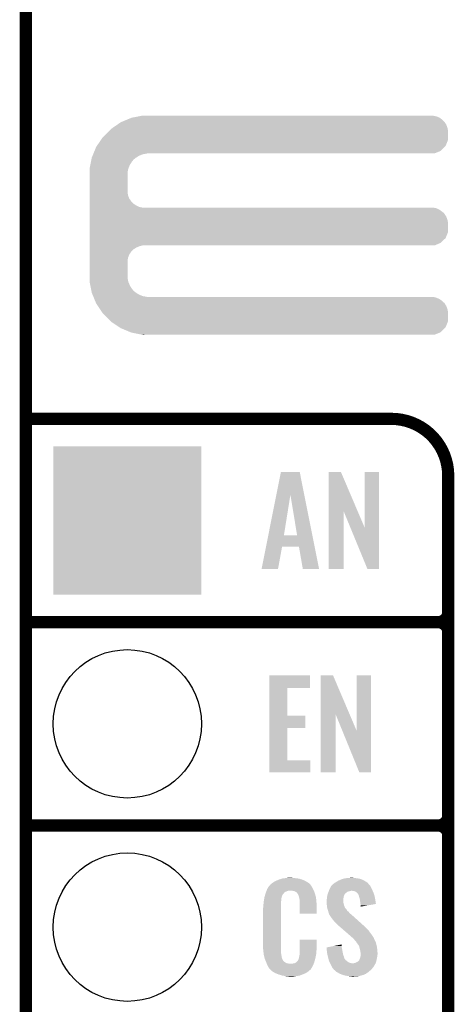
# Model space of a CAD drawing. Extents: x -1.3 to 24.2, y -3.9 to 53.4.
# Tile 15 of 41: x -1.3 to 4.1, y 11.7 to 24. Entities that reach past the tile are written whole.
import ezdxf

# ---------------------------------------------------------------- set-up
doc = ezdxf.new("R2010")
doc.units = 0
doc.layers.get('0').update_dxf_attribs({"linetype": 'CONTINUOUS'})
for name, color, linetype in [('TPS_PRESSURE_CLICK_100MG_V1_005', 5, 'CONTINUOUS'), ('TPS_PRESSURE_CLICK_100MG_V1_007', 14, 'CONTINUOUS'), ('TPS_PRESSURE_CLICK_100MG_V1_009', 12, 'CONTINUOUS')]:
    doc.layers.add(name, color=color, linetype=linetype)

# ---------------------------------------------------------------- blocks, each defined once
blk = doc.blocks.new('ROUND_32')
blk.add_circle((0, 0), 0.927)
blk = doc.blocks.new('SQUARE_33')
blk.add_solid([(0.9271, 0.9271), (0.9271, -0.9271), (-0.9271, 0.9271), (-0.9271, -0.9271)])

msp = doc.modelspace()

# ---------------------------------------------------------------- linework, layer by layer
at = {"layer": 'TPS_PRESSURE_CLICK_100MG_V1_005', "const_width": 0.1524}
msp.add_lwpolyline([(-1.27, -3.81), (-1.27, 51.054)], dxfattribs=at)
at = {"layer": 'TPS_PRESSURE_CLICK_100MG_V1_007', "const_width": 0.1524}
for points in [[(-1.27, 19.05), (3.302, 19.05)], [(4.0132, -0.5588), (4.0132, 18.3388)], [(-1.27, 16.51), (3.8862, 16.51)], [(-1.27, 16.51), (3.8862, 16.51)], [(4.0132, 14.097), (4.0132, 16.383)], [(-1.27, 13.97), (3.8862, 13.97)], [(-1.27, 13.97), (3.8862, 13.97)], [(4.0132, 11.557), (4.0132, 13.843)]]:
    msp.add_lwpolyline(points, dxfattribs=at)
for points in [[(4.0132, 18.3388, 0.4142136), (3.302, 19.05)], [(3.8862, 16.51, 0.4142136), (4.0132, 16.637)], [(4.0132, 16.383, 0.4142136), (3.8862, 16.51)], [(4.0132, 16.383, 0.4142136), (3.8862, 16.51)], [(3.8862, 13.97, 0.4142136), (4.0132, 14.097)], [(4.0132, 13.843, 0.4142136), (3.8862, 13.97)], [(4.0132, 13.843, 0.4142136), (3.8862, 13.97)]]:
    msp.add_lwpolyline(points, format="xyb", dxfattribs=at)
at = {"layer": 'TPS_PRESSURE_CLICK_100MG_V1_007'}
for points in [[(-0.08128, 22.75586), (-0.069042, 22.76094), (3.968458, 22.75586), (3.96494, 22.76094)], [(-0.069042, 22.76094), (0.004382, 22.791418), (3.96494, 22.76094), (3.934462, 22.791418)], [(0.004382, 22.791418), (0.053342, 22.81174), (3.934462, 22.791418), (3.905108, 22.81174)], [(0.053342, 22.81174), (0.066262, 22.814278), (3.905108, 22.81174), (3.901442, 22.814278)], [(0.066262, 22.814278), (0.143848, 22.829518), (3.901442, 22.814278), (3.863342, 22.829518)], [(0.143848, 22.829518), (0.18265, 22.83714), (3.863342, 22.829518), (3.822702, 22.83714)], [(0.18265, 22.83714), (0.19547, 22.839658), (0.269262, 22.83714), (0.26924, 22.839658)], [(0.19547, 22.839658), (0.195582, 22.83968), (0.26924, 22.839658), (0.195582, 22.83968)], [(-0.254, 22.6187), (-0.224974, 22.649178), (4.010658, 22.6187), (4.01066, 22.649178)], [(-0.224974, 22.649178), (-0.203198, 22.67204), (4.01066, 22.649178), (4.006374, 22.67204)], [(-0.203198, 22.67204), (-0.17734, 22.689818), (4.006374, 22.67204), (4.00304, 22.689818)], [(-0.17734, 22.689818), (-0.12192, 22.72792), (4.00304, 22.689818), (3.9878, 22.72792)], [(-0.12192, 22.72792), (-0.08128, 22.75586), (3.9878, 22.72792), (3.968458, 22.75586)], [(-0.381702, 22.45868), (-0.329824, 22.534876), (3.980176, 22.45868), (4.010658, 22.534876)], [(-0.329824, 22.534876), (-0.307338, 22.5679), (4.010658, 22.534876), (4.010658, 22.5679)], [(-0.307338, 22.5679), (-0.254, 22.6187), (4.010658, 22.5679), (4.010658, 22.6187)], [(-0.422358, 22.36724), (-0.409706, 22.39772), (3.843016, 22.36724), (3.919216, 22.39772)], [(-0.409706, 22.39772), (-0.388618, 22.448522), (3.919216, 22.39772), (3.970018, 22.448522)], [(-0.388618, 22.448522), (-0.381702, 22.45868), (3.970018, 22.448522), (3.980176, 22.45868)], [(-0.461964, 22.225), (-0.453482, 22.268178), (0.03302, 22.225), (0.06096, 22.268178)], [(-0.453482, 22.268178), (-0.44949, 22.2885), (0.06096, 22.268178), (0.078738, 22.2885)], [(-0.44949, 22.2885), (-0.445996, 22.30628), (0.078738, 22.2885), (0.099058, 22.30628)], [(-0.445996, 22.30628), (-0.444498, 22.313902), (0.099058, 22.30628), (0.110838, 22.313902)], [(-0.444498, 22.313902), (-0.436066, 22.334218), (0.110838, 22.313902), (0.14224, 22.334218)], [(-0.436066, 22.334218), (-0.427632, 22.354538), (0.14224, 22.334218), (0.190498, 22.354538)], [(-0.427632, 22.354538), (-0.423414, 22.3647), (0.190498, 22.354538), (0.24384, 22.3647)], [(-0.423414, 22.3647), (-0.422358, 22.36724), (0.24384, 22.3647), (0.26924, 22.36724)], [(-0.47244, 22.171662), (-0.471444, 22.176738), (0.011684, 22.171662), (0.0127, 22.176738)], [(-0.470862, 22.125938), (-0.47244, 22.171662), (0.00254, 22.125938), (0.011684, 22.171662)], [(-0.471444, 22.176738), (-0.461964, 22.225), (0.0127, 22.176738), (0.03302, 22.225)], [(-0.4699, 22.098), (-0.470862, 22.125938), (0.00254, 22.098), (0.00254, 22.125938)], [(-0.4699, 21.879558), (-0.4699, 22.098), (0.00254, 21.879558), (0.00254, 22.098)], [(-0.4699, 21.838918), (-0.4699, 21.879558), (0.010162, 21.838918), (0.00254, 21.879558)], [(-0.4699, 21.800818), (-0.4699, 21.838918), (0.025402, 21.800818), (0.010162, 21.838918)], [(-0.4699, 21.76526), (-0.4699, 21.800818), (0.0508, 21.76526), (0.025402, 21.800818)], [(-0.4699, 21.750018), (-0.4699, 21.76526), (0.063502, 21.750018), (0.0508, 21.76526)], [(-0.4699, 21.73732), (-0.4699, 21.750018), (0.078742, 21.73732), (0.063502, 21.750018)], [(-0.4699, 21.71446), (-0.4699, 21.73732), (0.114302, 21.71446), (0.078742, 21.73732)], [(-0.4699, 21.69668), (-0.4699, 21.71446), (0.152402, 21.69668), (0.114302, 21.71446)], [(-0.4699, 21.68906), (-0.4699, 21.69668), (0.190502, 21.68906), (0.152402, 21.69668)], [(-0.4699, 21.681438), (-0.4699, 21.68906), (3.863342, 21.681438), (3.822702, 21.68906)], [(-0.4699, 21.663658), (-0.4699, 21.681438), (3.901442, 21.663658), (3.863342, 21.681438)], [(-0.4699, 21.6408), (-0.4699, 21.663658), (3.93446, 21.6408), (3.901442, 21.663658)], [(-0.4699, 21.628102), (-0.4699, 21.6408), (3.949698, 21.628102), (3.93446, 21.6408)], [(-0.4699, 21.612858), (-0.4699, 21.628102), (3.96494, 21.612858), (3.949698, 21.628102)], [(-0.4699, 21.5773), (-0.4699, 21.612858), (3.9878, 21.5773), (3.96494, 21.612858)], [(-0.4699, 21.539198), (-0.4699, 21.5773), (4.00304, 21.539198), (3.9878, 21.5773)], [(-0.4699, 21.498558), (-0.4699, 21.539198), (4.01066, 21.498558), (4.00304, 21.539198)], [(-0.4699, 21.384256), (-0.4699, 21.498558), (4.010658, 21.384256), (4.01066, 21.498558)], [(-0.4699, 21.30806), (-0.4699, 21.384256), (3.980178, 21.30806), (4.010658, 21.384256)], [(-0.4699, 21.249638), (-0.4699, 21.30806), (3.919216, 21.249638), (3.980178, 21.30806)], [(-0.4699, 21.21662), (-0.4699, 21.249638), (3.843016, 21.21662), (3.919216, 21.249638)], [(-0.4699, 21.206458), (-0.4699, 21.21662), (0.152398, 21.206458), (0.190496, 21.21662)], [(-0.4699, 21.191218), (-0.4699, 21.206458), (0.1143, 21.191218), (0.152398, 21.206458)], [(-0.4699, 21.16836), (-0.4699, 21.191218), (0.07874, 21.16836), (0.1143, 21.191218)], [(-0.4699, 21.155658), (-0.4699, 21.16836), (0.063498, 21.155658), (0.07874, 21.16836)], [(-0.4699, 21.14042), (-0.4699, 21.155658), (0.0508, 21.14042), (0.063498, 21.155658)], [(-0.4699, 21.10486), (-0.4699, 21.14042), (0.0254, 21.10486), (0.0508, 21.14042)], [(-0.4699, 21.066758), (-0.4699, 21.10486), (0.01016, 21.066758), (0.0254, 21.10486)], [(-0.4699, 21.026118), (-0.4699, 21.066758), (0.00254, 21.026118), (0.01016, 21.066758)], [(-0.4699, 20.8407), (-0.4699, 21.026118), (0.00254, 20.8407), (0.00254, 21.026118)], [(-0.47244, 20.767042), (-0.470776, 20.815298), (0.011734, 20.767042), (0.00254, 20.815298)], [(-0.470776, 20.815298), (-0.4699, 20.8407), (0.00254, 20.815298), (0.00254, 20.8407)], [(-0.47144, 20.761958), (-0.47244, 20.767042), (0.012702, 20.761958), (0.011734, 20.767042)], [(-0.461962, 20.7137), (-0.47144, 20.761958), (0.033022, 20.7137), (0.012702, 20.761958)], [(-0.453478, 20.670518), (-0.461962, 20.7137), (0.06096, 20.670518), (0.033022, 20.7137)], [(-0.449488, 20.650198), (-0.453478, 20.670518), (0.07874, 20.650198), (0.06096, 20.670518)], [(-0.445996, 20.63242), (-0.449488, 20.650198), (0.099062, 20.63242), (0.07874, 20.650198)], [(-0.4445, 20.624802), (-0.445996, 20.63242), (0.110836, 20.624802), (0.099062, 20.63242)], [(-0.436064, 20.60448), (-0.4445, 20.624802), (0.14224, 20.60448), (0.110836, 20.624802)], [(-0.427628, 20.58416), (-0.436064, 20.60448), (0.190502, 20.58416), (0.14224, 20.60448)], [(-0.423412, 20.574), (-0.427628, 20.58416), (0.243842, 20.574), (0.190502, 20.58416)], [(-0.419194, 20.563838), (-0.423412, 20.574), (3.863342, 20.563838), (3.822702, 20.574)], [(-0.412868, 20.548598), (-0.419194, 20.563838), (3.901442, 20.548598), (3.863342, 20.563838)], [(-0.403378, 20.525738), (-0.412868, 20.548598), (3.934462, 20.525738), (3.901442, 20.548598)], [(-0.397054, 20.5105), (-0.403378, 20.525738), (3.9497, 20.5105), (3.934462, 20.525738)], [(-0.39178, 20.497796), (-0.397054, 20.5105), (3.96494, 20.497796), (3.9497, 20.5105)], [(-0.38862, 20.49018), (-0.39178, 20.497796), (3.969838, 20.49018), (3.96494, 20.497796)], [(-0.369992, 20.46224), (-0.38862, 20.49018), (3.9878, 20.46224), (3.969838, 20.49018)], [(-0.344592, 20.424138), (-0.369992, 20.46224), (4.00304, 20.424138), (3.9878, 20.46224)], [(-0.317498, 20.383498), (-0.344592, 20.424138), (4.01066, 20.383498), (4.00304, 20.424138)], [(-0.30734, 20.36826), (-0.317498, 20.383498), (4.010658, 20.36826), (4.01066, 20.383498)], [(-0.254, 20.31746), (-0.30734, 20.36826), (4.010658, 20.31746), (4.010658, 20.36826)], [(-0.208034, 20.269196), (-0.254, 20.31746), (4.010658, 20.269196), (4.010658, 20.31746)], [(-0.203202, 20.264122), (-0.208034, 20.269196), (4.008628, 20.264122), (4.010658, 20.269196)], [(-0.096518, 20.193), (-0.203202, 20.264122), (3.980176, 20.193), (4.008628, 20.264122)], [(-0.081282, 20.182842), (-0.096518, 20.193), (3.970018, 20.182842), (3.980176, 20.193)], [(0.041106, 20.13204), (-0.081282, 20.182842), (3.919216, 20.13204), (3.970018, 20.182842)], [(0.053338, 20.126962), (0.041106, 20.13204), (3.90652, 20.126962), (3.919216, 20.13204)], [(0.18265, 20.10156), (0.053338, 20.126962), (3.843016, 20.10156), (3.90652, 20.126962)], [(0.195578, 20.09902), (0.18265, 20.10156), (0.195578, 20.09902), (0.26924, 20.10156)], [(1.863956, 18.102448), (1.920254, 18.384502), (2.212752, 18.102448), (2.156464, 18.384502)], [(1.920254, 18.384502), (1.920258, 18.38452), (2.156464, 18.384502), (1.920258, 18.38452)], [(2.517152, 17.896728), (2.51716, 18.384506), (2.880142, 17.896728), (2.672084, 18.384506)], [(2.51716, 18.384506), (2.517162, 18.38452), (2.672084, 18.384506), (2.517162, 18.38452)], [(2.96672, 17.693748), (2.96674, 18.384498), (3.147046, 17.693748), (3.14706, 18.384498)], [(2.96674, 18.384498), (2.966742, 18.38452), (3.14706, 18.384498), (2.966742, 18.38452)], [(1.762594, 17.594606), (1.863956, 18.102448), (1.958344, 17.594606), (2.039602, 18.102448)], [(2.123414, 17.59458), (2.039602, 18.102448), (2.3141, 17.59458), (2.212752, 18.102448)], [(2.51714, 17.175502), (2.517152, 17.896728), (2.705078, 17.175502), (2.7051, 17.896728)], [(2.788736, 17.693748), (2.7051, 17.896728), (2.96672, 17.693748), (2.880142, 17.896728)], [(1.734198, 17.45234), (1.762588, 17.59458), (2.342486, 17.45234), (2.3141, 17.59458)], [(1.762588, 17.59458), (1.762594, 17.594606), (2.123414, 17.59458), (1.958344, 17.594606)], [(3.002276, 17.175494), (2.788736, 17.693748), (3.147038, 17.175494), (3.147046, 17.693748)], [(1.678944, 17.175506), (1.734194, 17.452322), (1.884666, 17.175506), (1.935476, 17.452322)], [(1.734194, 17.452322), (1.734198, 17.45234), (1.935476, 17.452322), (2.146282, 17.45234)], [(2.194556, 17.175498), (2.146282, 17.45234), (2.397732, 17.175498), (2.342486, 17.45234)], [(1.884662, 17.17548), (1.678944, 17.175506), (1.884662, 17.17548), (1.884666, 17.175506)], [(2.397734, 17.17548), (2.397732, 17.175498), (2.397734, 17.17548), (2.194556, 17.175498)], [(2.705078, 17.17548), (2.51714, 17.175502), (2.705078, 17.17548), (2.705078, 17.175502)], [(3.147038, 17.17548), (3.002276, 17.175494), (3.147038, 17.17548), (3.147038, 17.175494)], [(1.778018, 15.68958), (1.77802, 15.844498), (2.285978, 15.68958), (2.286, 15.844498)], [(1.77802, 15.844498), (1.778022, 15.84452), (2.286, 15.844498), (1.778022, 15.84452)], [(2.418092, 15.356728), (2.4181, 15.844506), (2.781082, 15.356728), (2.573024, 15.844506)], [(2.4181, 15.844506), (2.418102, 15.84452), (2.573024, 15.844506), (2.418102, 15.84452)], [(2.86766, 15.153748), (2.86768, 15.844498), (3.047986, 15.153748), (3.048, 15.844498)], [(2.86768, 15.844498), (2.867682, 15.84452), (3.048, 15.844498), (2.867682, 15.84452)], [(1.778012, 15.3416), (1.778018, 15.689558), (1.999002, 15.3416), (1.99898, 15.689558)], [(1.778018, 15.689558), (1.778018, 15.68958), (1.99898, 15.689558), (2.285978, 15.68958)], [(1.77801, 15.18666), (1.778012, 15.341578), (2.225018, 15.18666), (2.22504, 15.341578)], [(1.778012, 15.341578), (1.778012, 15.3416), (2.22504, 15.341578), (1.999002, 15.3416)], [(2.41808, 14.635502), (2.418092, 15.356728), (2.606018, 14.635502), (2.60604, 15.356728)], [(2.688962, 15.153748), (2.60604, 15.356728), (2.86766, 15.153748), (2.781082, 15.356728)], [(1.778002, 14.78534), (1.77801, 15.186638), (1.999002, 14.78534), (1.99898, 15.186638)], [(1.77801, 15.186638), (1.77801, 15.18666), (1.99898, 15.186638), (2.225018, 15.18666)], [(2.900676, 14.635494), (2.688962, 15.153748), (3.047978, 14.635494), (3.047986, 15.153748)], [(1.778, 14.635502), (1.778002, 14.785318), (2.288518, 14.635502), (2.28854, 14.785318)], [(1.778002, 14.785318), (1.778002, 14.78534), (2.28854, 14.785318), (1.999002, 14.78534)], [(2.288518, 14.63548), (1.778, 14.635502), (2.288518, 14.63548), (2.288518, 14.635502)], [(2.606018, 14.63548), (2.41808, 14.635502), (2.606018, 14.63548), (2.606018, 14.635502)], [(3.047978, 14.63548), (2.900676, 14.635494), (3.047978, 14.63548), (3.047978, 14.635494)], [(1.87198, 13.2842), (1.89484, 13.294362), (2.210164, 13.2842), (2.185486, 13.294362)], [(1.89484, 13.294362), (1.9033, 13.2969), (2.185486, 13.294362), (2.179322, 13.2969)], [(1.9033, 13.2969), (1.937172, 13.30706), (2.179322, 13.2969), (2.141222, 13.30706)], [(1.937172, 13.30706), (1.945642, 13.3096), (2.141222, 13.30706), (2.120902, 13.3096)], [(1.945642, 13.3096), (1.97612, 13.31214), (2.120902, 13.3096), (2.10058, 13.31214)], [(1.97612, 13.31214), (1.99136, 13.31468), (2.10058, 13.31214), (2.085342, 13.31468)], [(1.99136, 13.31468), (2.006602, 13.31722), (2.070102, 13.31468), (2.057402, 13.31722)], [(2.636522, 13.27912), (2.669542, 13.294362), (2.966718, 13.27912), (2.936236, 13.294362)], [(2.669542, 13.294362), (2.677664, 13.2969), (2.936236, 13.294362), (2.93116, 13.2969)], [(2.677664, 13.2969), (2.71018, 13.30706), (2.93116, 13.2969), (2.895602, 13.30706)], [(2.71018, 13.30706), (2.74066, 13.31214), (2.895602, 13.30706), (2.86004, 13.31214)], [(2.74066, 13.31214), (2.755902, 13.31468), (2.86004, 13.31214), (2.834638, 13.31468)], [(2.755902, 13.31468), (2.8067, 13.31722), (2.834638, 13.31468), (2.821942, 13.31722)], [(1.742838, 13.159738), (1.74752, 13.172442), (2.33172, 13.159738), (2.324792, 13.172442)], [(1.74752, 13.172442), (1.756484, 13.18768), (2.324792, 13.172442), (2.31648, 13.18768)], [(1.756484, 13.18768), (1.769934, 13.21054), (2.31648, 13.18768), (2.303782, 13.21054)], [(1.769934, 13.21054), (1.772926, 13.215622), (2.303782, 13.21054), (2.299972, 13.215622)], [(1.772926, 13.215622), (1.778002, 13.218164), (2.299972, 13.215622), (2.298064, 13.218164)], [(1.778002, 13.218164), (1.78003, 13.2207), (2.298064, 13.218164), (2.296162, 13.2207)], [(1.78003, 13.2207), (1.78409, 13.225776), (2.296162, 13.2207), (2.293622, 13.225776)], [(1.78409, 13.225776), (1.78816, 13.230862), (2.293622, 13.225776), (2.289264, 13.230862)], [(1.78816, 13.230862), (1.802674, 13.24356), (2.289264, 13.230862), (2.278382, 13.24356)], [(1.802674, 13.24356), (1.808482, 13.24864), (2.278382, 13.24356), (2.271272, 13.24864)], [(1.808482, 13.24864), (1.820458, 13.256262), (2.271272, 13.24864), (2.2606, 13.256262)], [(1.820458, 13.256262), (1.836422, 13.26642), (2.2606, 13.256262), (2.24367, 13.26642)], [(1.836422, 13.26642), (1.86182, 13.27912), (2.24367, 13.26642), (2.2225, 13.27912)], [(1.86182, 13.27912), (1.87198, 13.2842), (2.2225, 13.27912), (2.210164, 13.2842)], [(2.520948, 13.15466), (2.524578, 13.16482), (3.067596, 13.15466), (3.06324, 13.16482)], [(2.524578, 13.16482), (2.5273, 13.172442), (3.06324, 13.16482), (3.059776, 13.172442)], [(2.5273, 13.172442), (2.538136, 13.19276), (3.059776, 13.172442), (3.05054, 13.19276)], [(2.538136, 13.19276), (2.547622, 13.21054), (3.05054, 13.19276), (3.04165, 13.21054)], [(2.547622, 13.21054), (2.549946, 13.213076), (3.04165, 13.21054), (3.040382, 13.213076)], [(2.549946, 13.213076), (2.559262, 13.22324), (3.040382, 13.213076), (3.030222, 13.22324)], [(2.559262, 13.22324), (2.563916, 13.228316), (3.030222, 13.22324), (3.027682, 13.228316)], [(2.563916, 13.228316), (2.575564, 13.241022), (3.027682, 13.228316), (3.016036, 13.241022)], [(2.575564, 13.241022), (2.58064, 13.243562), (3.016036, 13.241022), (3.013708, 13.243562)], [(2.58064, 13.243562), (2.5908, 13.25118), (3.013708, 13.243562), (3.006726, 13.25118)], [(2.5908, 13.25118), (2.602988, 13.258798), (3.006726, 13.25118), (2.999742, 13.258798)], [(2.602988, 13.258798), (2.61112, 13.26388), (2.999742, 13.258798), (2.991484, 13.26388)], [(2.61112, 13.26388), (2.636522, 13.27912), (2.991484, 13.26388), (2.966718, 13.27912)], [(1.708482, 13.035278), (1.710488, 13.047978), (1.92532, 13.035278), (1.92532, 13.047978)], [(1.710488, 13.047978), (1.712092, 13.058138), (1.92532, 13.047978), (1.92786, 13.058138)], [(1.712092, 13.058138), (1.712894, 13.063218), (1.92786, 13.058138), (1.92786, 13.063218)], [(1.712894, 13.063218), (1.7145, 13.073382), (1.92786, 13.063218), (1.93063, 13.073382)], [(1.7145, 13.073382), (1.719832, 13.091158), (1.93063, 13.073382), (1.935478, 13.091158)], [(1.719832, 13.091158), (1.726688, 13.114018), (1.935478, 13.091158), (1.948178, 13.114018)], [(1.726688, 13.114018), (1.729738, 13.12418), (1.948178, 13.114018), (1.958338, 13.12418)], [(1.729738, 13.12418), (1.731608, 13.129256), (1.958338, 13.12418), (1.960878, 13.129256)], [(1.731608, 13.129256), (1.735352, 13.139418), (1.960878, 13.129256), (1.97358, 13.139418)], [(1.735352, 13.139418), (1.740966, 13.154658), (1.97358, 13.139418), (2.011676, 13.154658)], [(1.740966, 13.154658), (1.740968, 13.15466), (2.011676, 13.154658), (2.059938, 13.15466)], [(1.740968, 13.15466), (1.742838, 13.159738), (2.333534, 13.15466), (2.33172, 13.159738)], [(2.07772, 13.15212), (2.059938, 13.15466), (2.334442, 13.15212), (2.333534, 13.15466)], [(2.090418, 13.14958), (2.07772, 13.15212), (2.335348, 13.14958), (2.334442, 13.15212)], [(2.115814, 13.136882), (2.090418, 13.14958), (2.339884, 13.136882), (2.335348, 13.14958)], [(2.118358, 13.131804), (2.115814, 13.136882), (2.341696, 13.131804), (2.339884, 13.136882)], [(2.124894, 13.12418), (2.118358, 13.131804), (2.344418, 13.12418), (2.341696, 13.131804)], [(2.133598, 13.114022), (2.124894, 13.12418), (2.347406, 13.114022), (2.344418, 13.12418)], [(2.143758, 13.091162), (2.133598, 13.114022), (2.354132, 13.091162), (2.347406, 13.114022)], [(2.145794, 13.080998), (2.143758, 13.091162), (2.35712, 13.080998), (2.354132, 13.091162)], [(2.1463, 13.078462), (2.145794, 13.080998), (2.357502, 13.078462), (2.35712, 13.080998)], [(2.148838, 13.073384), (2.1463, 13.078462), (2.358264, 13.073384), (2.357502, 13.078462)], [(2.14884, 13.070842), (2.148838, 13.073384), (2.358644, 13.070842), (2.358264, 13.073384)], [(2.15138, 13.058138), (2.14884, 13.070842), (2.36055, 13.058138), (2.358644, 13.070842)], [(2.15392, 13.04036), (2.15138, 13.058138), (2.363216, 13.04036), (2.36055, 13.058138)], [(2.154702, 13.030198), (2.15392, 13.04036), (2.36474, 13.030198), (2.363216, 13.04036)], [(2.49174, 13.032742), (2.493644, 13.040358), (2.70002, 13.032742), (2.70002, 13.040358)], [(2.493644, 13.040358), (2.49428, 13.042902), (2.70002, 13.040358), (2.700336, 13.042902)], [(2.49428, 13.042902), (2.496056, 13.06068), (2.700336, 13.042902), (2.70256, 13.06068)], [(2.496056, 13.06068), (2.49682, 13.0683), (2.70256, 13.06068), (2.70383, 13.0683)], [(2.49682, 13.0683), (2.497992, 13.07592), (2.70383, 13.0683), (2.7051, 13.07592)], [(2.497992, 13.07592), (2.500338, 13.091162), (2.7051, 13.07592), (2.71018, 13.091162)], [(2.500338, 13.091162), (2.5019, 13.101318), (2.71018, 13.091162), (2.712718, 13.101318)], [(2.5019, 13.101318), (2.501902, 13.101322), (2.712718, 13.101318), (2.71272, 13.101322)], [(2.501902, 13.101322), (2.505528, 13.111478), (2.71272, 13.101322), (2.7178, 13.111478)], [(2.505528, 13.111478), (2.508248, 13.119096), (2.7178, 13.111478), (2.72288, 13.119096)], [(2.508248, 13.119096), (2.509154, 13.121634), (2.72288, 13.119096), (2.727946, 13.121634)], [(2.509154, 13.121634), (2.51006, 13.124168), (2.727946, 13.121634), (2.72796, 13.124168)], [(2.51006, 13.124168), (2.512784, 13.131798), (2.72796, 13.124168), (2.740658, 13.131798)], [(2.512784, 13.131798), (2.516412, 13.141958), (2.740658, 13.131798), (2.753358, 13.141958)], [(2.516412, 13.141958), (2.519134, 13.14958), (2.753358, 13.141958), (2.77876, 13.14958)], [(2.519134, 13.14958), (2.520042, 13.15212), (2.77876, 13.14958), (2.79146, 13.15212)], [(2.520042, 13.15212), (2.520948, 13.15466), (2.79146, 13.15212), (2.801618, 13.15466)], [(2.829558, 13.15212), (2.806698, 13.15466), (3.068684, 13.15212), (3.067596, 13.15466)], [(2.84734, 13.147042), (2.829558, 13.15212), (3.07086, 13.147042), (3.068684, 13.15212)], [(2.86258, 13.13688), (2.84734, 13.147042), (3.075216, 13.13688), (3.07086, 13.147042)], [(2.870202, 13.12926), (2.86258, 13.13688), (3.07848, 13.12926), (3.075216, 13.13688)], [(2.87274, 13.126722), (2.870202, 13.12926), (3.079326, 13.126722), (3.07848, 13.12926)], [(2.882896, 13.1191), (2.87274, 13.126722), (3.081868, 13.1191), (3.079326, 13.126722)], [(2.887978, 13.108944), (2.882896, 13.1191), (3.085252, 13.108944), (3.081868, 13.1191)], [(2.893054, 13.103866), (2.887978, 13.108944), (3.086946, 13.103866), (3.085252, 13.108944)], [(2.89306, 13.101322), (2.893054, 13.103866), (3.087794, 13.101322), (3.086946, 13.103866)], [(2.895602, 13.091158), (2.89306, 13.101322), (3.09118, 13.091158), (3.087794, 13.101322)], [(2.898142, 13.081), (2.895602, 13.091158), (3.09332, 13.081), (3.09118, 13.091158)], [(2.905758, 13.058142), (2.898142, 13.081), (3.098132, 13.058142), (3.09332, 13.081)], [(2.908166, 13.0429), (2.905758, 13.058142), (3.10134, 13.0429), (3.098132, 13.058142)], [(2.91338, 13.00988), (2.908166, 13.0429), (3.106046, 13.00988), (3.10134, 13.0429)], [(1.69672, 12.931142), (1.69926, 12.943842), (1.92024, 12.931142), (1.92024, 12.943842)], [(1.69672, 12.48156), (1.69672, 12.931142), (1.92024, 12.48156), (1.92024, 12.931142)], [(1.69926, 12.96162), (1.7018, 12.9794), (1.92024, 12.96162), (1.92024, 12.9794)], [(1.69926, 12.943842), (1.69926, 12.96162), (1.92024, 12.943842), (1.92024, 12.96162)], [(1.7018, 12.9794), (1.702082, 12.981938), (1.92024, 12.9794), (1.92024, 12.981938)], [(1.702082, 12.981938), (1.70434, 13.00226), (1.92024, 12.981938), (1.92278, 13.00226)], [(1.70434, 13.00226), (1.706596, 13.022578), (1.92278, 13.00226), (1.92278, 13.022578)], [(1.706596, 13.022578), (1.70688, 13.02512), (1.92278, 13.022578), (1.923288, 13.02512)], [(1.70688, 13.02512), (1.708482, 13.035278), (1.923288, 13.02512), (1.92532, 13.035278)], [(2.15646, 13.00734), (2.154702, 13.030198), (2.365694, 13.00734), (2.36474, 13.030198)], [(2.15646, 12.96924), (2.15646, 13.00734), (2.36728, 12.96924), (2.365694, 13.00734)], [(2.15646, 12.867662), (2.15646, 12.96924), (2.367258, 12.867662), (2.36728, 12.96924)], [(2.49174, 13.030198), (2.49174, 13.032742), (2.70002, 13.030198), (2.70002, 13.032742)], [(2.49174, 13.020038), (2.49174, 13.030198), (2.70256, 13.020038), (2.70002, 13.030198)], [(2.49283, 13.004798), (2.49174, 13.020038), (2.70256, 13.004798), (2.70256, 13.020038)], [(2.49428, 12.98448), (2.49283, 13.004798), (2.707642, 12.98448), (2.70256, 13.004798)], [(2.495062, 12.974318), (2.49428, 12.98448), (2.710182, 12.974318), (2.707642, 12.98448)], [(2.49682, 12.951462), (2.495062, 12.974318), (2.718976, 12.951462), (2.710182, 12.974318)], [(2.499592, 12.9413), (2.49682, 12.951462), (2.722884, 12.9413), (2.718976, 12.951462)], [(2.500286, 12.938756), (2.499592, 12.9413), (2.725422, 12.938756), (2.722884, 12.9413)], [(2.501672, 12.93368), (2.500286, 12.938756), (2.727962, 12.93368), (2.725422, 12.938756)], [(2.504442, 12.92352), (2.501672, 12.93368), (2.73812, 12.92352), (2.727962, 12.93368)], [(2.506138, 12.918436), (2.504442, 12.92352), (2.743202, 12.918436), (2.73812, 12.92352)], [(2.511214, 12.9032), (2.506138, 12.918436), (2.750824, 12.9032), (2.743202, 12.918436)], [(2.91592, 12.98956), (2.91338, 13.00988), (3.10894, 12.98956), (3.106046, 13.00988)], [(2.915922, 12.989556), (2.91592, 12.98956), (3.10894, 12.989556), (3.10894, 12.98956)], [(2.91846, 12.97178), (2.915922, 12.989556), (3.006302, 12.97178), (3.10894, 12.989556)], [(2.91846, 12.956566), (2.91846, 12.97178), (2.91846, 12.956566), (3.006302, 12.97178)], [(2.367258, 12.86764), (2.15646, 12.867662), (2.367258, 12.86764), (2.367258, 12.867662)], [(2.51206, 12.900658), (2.511214, 12.9032), (2.754636, 12.900658), (2.750824, 12.9032)], [(2.513966, 12.893038), (2.51206, 12.900658), (2.766062, 12.893038), (2.754636, 12.900658)], [(2.51714, 12.880342), (2.513966, 12.893038), (2.775132, 12.880342), (2.766062, 12.893038)], [(2.519174, 12.875258), (2.51714, 12.880342), (2.778762, 12.875258), (2.775132, 12.880342)], [(2.522218, 12.867642), (2.519174, 12.875258), (2.788918, 12.867642), (2.778762, 12.875258)], [(2.524126, 12.86002), (2.522218, 12.867642), (2.79908, 12.86002), (2.788918, 12.867642)], [(2.524758, 12.857486), (2.524126, 12.86002), (2.801902, 12.857486), (2.79908, 12.86002)], [(2.527298, 12.854942), (2.524758, 12.857486), (2.804734, 12.854942), (2.801902, 12.857486)], [(2.55778, 12.80922), (2.527298, 12.854942), (2.855632, 12.80922), (2.804734, 12.854942)], [(2.5781, 12.78382), (2.55778, 12.80922), (2.883908, 12.78382), (2.855632, 12.80922)], [(2.59334, 12.76604), (2.5781, 12.78382), (2.903702, 12.76604), (2.883908, 12.78382)], [(2.63398, 12.725398), (2.59334, 12.76604), (2.948944, 12.725398), (2.903702, 12.76604)], [(2.636914, 12.722856), (2.63398, 12.725398), (2.95402, 12.722856), (2.948944, 12.725398)], [(2.648632, 12.7127), (2.636914, 12.722856), (2.961642, 12.7127), (2.95402, 12.722856)], [(2.666218, 12.69746), (2.648632, 12.7127), (2.97688, 12.69746), (2.961642, 12.7127)], [(2.686734, 12.67968), (2.666218, 12.69746), (2.9972, 12.67968), (2.97688, 12.69746)], [(2.716042, 12.65428), (2.686734, 12.67968), (3.02006, 12.65428), (2.9972, 12.67968)], [(2.78052, 12.5984), (2.716042, 12.65428), (3.0607, 12.5984), (3.02006, 12.65428)], [(2.78638, 12.59332), (2.78052, 12.5984), (3.064088, 12.59332), (3.0607, 12.5984)], [(2.814958, 12.567918), (2.78638, 12.59332), (3.08102, 12.567918), (3.064088, 12.59332)], [(2.820674, 12.562838), (2.814958, 12.567918), (3.08356, 12.562838), (3.08102, 12.567918)], [(2.829244, 12.55522), (2.820674, 12.562838), (3.0861, 12.55522), (3.08356, 12.562838)], [(2.8321, 12.55268), (2.829244, 12.55522), (3.087372, 12.55268), (3.0861, 12.55522)], [(2.84734, 12.532362), (2.8321, 12.55268), (3.09753, 12.532362), (3.087372, 12.55268)], [(1.699072, 12.41806), (1.69672, 12.48156), (1.92024, 12.41806), (1.92024, 12.48156)], [(2.156464, 12.418058), (2.15648, 12.542498), (2.36728, 12.418058), (2.36728, 12.542498)], [(2.15648, 12.542498), (2.156482, 12.54252), (2.36728, 12.542498), (2.156482, 12.54252)], [(2.49176, 12.446004), (2.592044, 12.466318), (2.68224, 12.446004), (2.68224, 12.466318)], [(2.491964, 12.443458), (2.49176, 12.446004), (2.68224, 12.443458), (2.68224, 12.446004)], [(2.493988, 12.41806), (2.491964, 12.443458), (2.68732, 12.41806), (2.68224, 12.443458)], [(2.592044, 12.466318), (2.65474, 12.479018), (2.68224, 12.466318), (2.6797, 12.479018)], [(2.65474, 12.479018), (2.6797, 12.484074), (2.6797, 12.479018), (2.6797, 12.484074)], [(2.862578, 12.51712), (2.84734, 12.532362), (3.105152, 12.51712), (3.09753, 12.532362)], [(2.86385, 12.514578), (2.862578, 12.51712), (3.106422, 12.514578), (3.105152, 12.51712)], [(2.870198, 12.501886), (2.86385, 12.514578), (3.109884, 12.501886), (3.106422, 12.514578)], [(2.880356, 12.494262), (2.870198, 12.501886), (3.111962, 12.494262), (3.109884, 12.501886)], [(2.8829, 12.486644), (2.880356, 12.494262), (3.11404, 12.486644), (3.111962, 12.494262)], [(2.882904, 12.48664), (2.8829, 12.486644), (3.11404, 12.48664), (3.11404, 12.486644)], [(2.885438, 12.484102), (2.882904, 12.48664), (3.114626, 12.484102), (3.11404, 12.48664)], [(2.898138, 12.466324), (2.885438, 12.484102), (3.11873, 12.466324), (3.114626, 12.484102)], [(2.900962, 12.45362), (2.898138, 12.466324), (3.12166, 12.45362), (3.11873, 12.466324)], [(2.90322, 12.44346), (2.900962, 12.45362), (3.123016, 12.44346), (3.12166, 12.45362)], [(2.910206, 12.41552), (2.90322, 12.44346), (3.12674, 12.41552), (3.123016, 12.44346)], [(1.69926, 12.41298), (1.699072, 12.41806), (1.920966, 12.41298), (1.92024, 12.41806)], [(1.700918, 12.400278), (1.69926, 12.41298), (1.92278, 12.400278), (1.920966, 12.41298)], [(1.7039, 12.377418), (1.700918, 12.400278), (1.92278, 12.377418), (1.92278, 12.400278)], [(1.70688, 12.354562), (1.7039, 12.377418), (1.92639, 12.354562), (1.92278, 12.377418)], [(1.713232, 12.32916), (1.70688, 12.354562), (1.9304, 12.32916), (1.92639, 12.354562)], [(1.718946, 12.306298), (1.713232, 12.32916), (1.93548, 12.306298), (1.9304, 12.32916)], [(1.71958, 12.303762), (1.718946, 12.306298), (1.93675, 12.303762), (1.93548, 12.306298)], [(1.726902, 12.28598), (1.71958, 12.303762), (1.945642, 12.28598), (1.93675, 12.303762)], [(2.131062, 12.280902), (2.14376, 12.30376), (2.34315, 12.280902), (2.3495, 12.30376)], [(2.14376, 12.30376), (2.143762, 12.303762), (2.3495, 12.30376), (2.3495, 12.303762)], [(2.143762, 12.303762), (2.14884, 12.329162), (2.3495, 12.303762), (2.355476, 12.329162)], [(2.14884, 12.329162), (2.148842, 12.331704), (2.355476, 12.329162), (2.356074, 12.331704)], [(2.148842, 12.331704), (2.15138, 12.336784), (2.356074, 12.331704), (2.357268, 12.336784)], [(2.15138, 12.344402), (2.151888, 12.346942), (2.359062, 12.344402), (2.35966, 12.346942)], [(2.15138, 12.336784), (2.15138, 12.344402), (2.357268, 12.336784), (2.359062, 12.344402)], [(2.151888, 12.346942), (2.15392, 12.357102), (2.35966, 12.346942), (2.361014, 12.357102)], [(2.15392, 12.3698), (2.155824, 12.38504), (2.362706, 12.3698), (2.36474, 12.38504)], [(2.15392, 12.357102), (2.15392, 12.3698), (2.361014, 12.357102), (2.362706, 12.3698)], [(2.155824, 12.38504), (2.15646, 12.390122), (2.36474, 12.38504), (2.36474, 12.390122)], [(2.15646, 12.402818), (2.156464, 12.418058), (2.36474, 12.402818), (2.36728, 12.418058)], [(2.15646, 12.390122), (2.15646, 12.402818), (2.36474, 12.390122), (2.36474, 12.402818)], [(2.49682, 12.382502), (2.493988, 12.41806), (2.693788, 12.382502), (2.68732, 12.41806)], [(2.50144, 12.36218), (2.49682, 12.382502), (2.697482, 12.36218), (2.693788, 12.382502)], [(2.50779, 12.33424), (2.50144, 12.36218), (2.70764, 12.33424), (2.697482, 12.36218)], [(2.50952, 12.32662), (2.50779, 12.33424), (2.709928, 12.32662), (2.70764, 12.33424)], [(2.5142, 12.308838), (2.50952, 12.32662), (2.715264, 12.308838), (2.709928, 12.32662)], [(2.514868, 12.3063), (2.5142, 12.308838), (2.7178, 12.3063), (2.715264, 12.308838)], [(2.516872, 12.29868), (2.514868, 12.3063), (2.72288, 12.29868), (2.7178, 12.3063)], [(2.90068, 12.29106), (2.905758, 12.30122), (3.117086, 12.29106), (3.11912, 12.30122)], [(2.905758, 12.30122), (2.91084, 12.311382), (3.11912, 12.30122), (3.121378, 12.311382)], [(2.91338, 12.40282), (2.910206, 12.41552), (3.127534, 12.40282), (3.12674, 12.41552)], [(2.91084, 12.311382), (2.912958, 12.324082), (3.121378, 12.311382), (3.1242, 12.324082)], [(2.912958, 12.324082), (2.913382, 12.326622), (3.1242, 12.324082), (3.124516, 12.326622)], [(2.918038, 12.374882), (2.91338, 12.40282), (3.12928, 12.374882), (3.127534, 12.40282)], [(2.913382, 12.326622), (2.91846, 12.341864), (3.124516, 12.326622), (3.126422, 12.341864)], [(2.91846, 12.372342), (2.918038, 12.374882), (3.12928, 12.372342), (3.12928, 12.374882)], [(2.91846, 12.36218), (2.91846, 12.372342), (3.12928, 12.36218), (3.12928, 12.372342)], [(2.91846, 12.3444), (2.91846, 12.36218), (3.12674, 12.3444), (3.12928, 12.36218)], [(2.91846, 12.341864), (2.91846, 12.3444), (3.126422, 12.341864), (3.12674, 12.3444)], [(1.72795, 12.283436), (1.726902, 12.28598), (1.948182, 12.283436), (1.945642, 12.28598)], [(1.73004, 12.27836), (1.72795, 12.283436), (1.950724, 12.27836), (1.948182, 12.283436)], [(1.732132, 12.273278), (1.73004, 12.27836), (1.958342, 12.273278), (1.950724, 12.27836)], [(1.73527, 12.26566), (1.732132, 12.273278), (1.96596, 12.26566), (1.958342, 12.273278)], [(1.73736, 12.26058), (1.73527, 12.26566), (1.973582, 12.26058), (1.96596, 12.26566)], [(1.739314, 12.2555), (1.73736, 12.26058), (1.981202, 12.2555), (1.973582, 12.26058)], [(1.742246, 12.24788), (1.739314, 12.2555), (1.996444, 12.24788), (1.981202, 12.2555)], [(1.7442, 12.2428), (1.742246, 12.24788), (2.042162, 12.2428), (1.996444, 12.24788)], [(1.75006, 12.22756), (1.7442, 12.2428), (2.324248, 12.22756), (2.330524, 12.2428)], [(1.757118, 12.21486), (1.75006, 12.22756), (2.31902, 12.21486), (2.324248, 12.22756)], [(1.762762, 12.204698), (1.757118, 12.21486), (2.312922, 12.204698), (2.31902, 12.21486)], [(1.767838, 12.197084), (1.762762, 12.204698), (2.308354, 12.197084), (2.312922, 12.204698)], [(1.77038, 12.189464), (1.767838, 12.197084), (2.303782, 12.189464), (2.308354, 12.197084)], [(1.772914, 12.186926), (1.77038, 12.189464), (2.302258, 12.186926), (2.303782, 12.189464)], [(1.77292, 12.184386), (1.772914, 12.186926), (2.300734, 12.184386), (2.302258, 12.186926)], [(1.780544, 12.17676), (1.77292, 12.184386), (2.29616, 12.17676), (2.300734, 12.184386)], [(2.042162, 12.2428), (2.052322, 12.242802), (2.330524, 12.2428), (2.330526, 12.242802)], [(2.052322, 12.242802), (2.059944, 12.24534), (2.330526, 12.242802), (2.33157, 12.24534)], [(2.070102, 12.24534), (2.095502, 12.25042), (2.33157, 12.24534), (2.333662, 12.25042)], [(2.095502, 12.25042), (2.108194, 12.258038), (2.333662, 12.25042), (2.3368, 12.258038)], [(2.108194, 12.258038), (2.108202, 12.258042), (2.3368, 12.258038), (2.3368, 12.258042)], [(2.108202, 12.258042), (2.115826, 12.26566), (2.3368, 12.258042), (2.338916, 12.26566)], [(2.115826, 12.26566), (2.118366, 12.265674), (2.338916, 12.26566), (2.33892, 12.265674)], [(2.118366, 12.265674), (2.120902, 12.27074), (2.33892, 12.265674), (2.340328, 12.27074)], [(2.120902, 12.27074), (2.131062, 12.280902), (2.340328, 12.27074), (2.34315, 12.280902)], [(2.519546, 12.288518), (2.516872, 12.29868), (2.730502, 12.288518), (2.72288, 12.29868)], [(2.522218, 12.27836), (2.519546, 12.288518), (2.7432, 12.27836), (2.730502, 12.288518)], [(2.526962, 12.268198), (2.522218, 12.27836), (2.755902, 12.268198), (2.7432, 12.27836)], [(2.531702, 12.25804), (2.526962, 12.268198), (2.773682, 12.25804), (2.755902, 12.268198)], [(2.53526, 12.25042), (2.531702, 12.25804), (2.796542, 12.25042), (2.773682, 12.25804)], [(2.536444, 12.24788), (2.53526, 12.25042), (2.819402, 12.24788), (2.796542, 12.25042)], [(2.537632, 12.245338), (2.536444, 12.24788), (3.10388, 12.245338), (3.104726, 12.24788)], [(2.54, 12.24026), (2.537632, 12.245338), (3.100832, 12.24026), (3.10388, 12.245338)], [(2.550162, 12.219938), (2.54, 12.24026), (3.088638, 12.219938), (3.100832, 12.24026)], [(2.551432, 12.217396), (2.550162, 12.219938), (3.0861, 12.217396), (3.088638, 12.219938)], [(2.55524, 12.20978), (2.551432, 12.217396), (3.083558, 12.20978), (3.0861, 12.217396)], [(2.555242, 12.209778), (2.55524, 12.20978), (3.083558, 12.209778), (3.083558, 12.20978)], [(2.562296, 12.19708), (2.555242, 12.209778), (3.0734, 12.19708), (3.083558, 12.209778)], [(2.567938, 12.186922), (2.562296, 12.19708), (3.064934, 12.186922), (3.0734, 12.19708)], [(2.578098, 12.17676), (2.567938, 12.186922), (3.056466, 12.17676), (3.064934, 12.186922)], [(2.819402, 12.24788), (2.827022, 12.247882), (3.104726, 12.24788), (3.104726, 12.247882)], [(2.827022, 12.247882), (2.834642, 12.25042), (3.104726, 12.247882), (3.105572, 12.25042)], [(2.834642, 12.25042), (2.847342, 12.252962), (3.105572, 12.25042), (3.10642, 12.252962)], [(2.847342, 12.252962), (2.8702, 12.26312), (3.10642, 12.252962), (3.109804, 12.26312)], [(2.8702, 12.26312), (2.8829, 12.27074), (3.109804, 12.26312), (3.112344, 12.27074)], [(2.8829, 12.27074), (2.88967, 12.27582), (3.112344, 12.27074), (3.114038, 12.27582)], [(2.88967, 12.27582), (2.89306, 12.278362), (3.114038, 12.27582), (3.114546, 12.278362)], [(2.89306, 12.278362), (2.89814, 12.283444), (3.114546, 12.278362), (3.115562, 12.283444)], [(2.89814, 12.283444), (2.90068, 12.29106), (3.115562, 12.283444), (3.117086, 12.29106)], [(1.785624, 12.171678), (1.780544, 12.17676), (2.293616, 12.171678), (2.29616, 12.17676)], [(1.7907, 12.166598), (1.785624, 12.171678), (2.287266, 12.166598), (2.293616, 12.171678)], [(1.796626, 12.16152), (1.7907, 12.166598), (2.28092, 12.16152), (2.287266, 12.166598)], [(1.808478, 12.15136), (1.796626, 12.16152), (2.269068, 12.15136), (2.28092, 12.16152)], [(1.816608, 12.14628), (1.808478, 12.15136), (2.263142, 12.14628), (2.269068, 12.15136)], [(1.84506, 12.1285), (1.816608, 12.14628), (2.23774, 12.1285), (2.263142, 12.14628)], [(1.84912, 12.125962), (1.84506, 12.1285), (2.231818, 12.125962), (2.23774, 12.1285)], [(1.881776, 12.11326), (1.84912, 12.125962), (2.20218, 12.11326), (2.231818, 12.125962)], [(1.89484, 12.108178), (1.881776, 12.11326), (2.18911, 12.108178), (2.20218, 12.11326)], [(1.938018, 12.09548), (1.89484, 12.108178), (2.156458, 12.09548), (2.18911, 12.108178)], [(1.965114, 12.0904), (1.938018, 12.09548), (2.133598, 12.0904), (2.156458, 12.09548)], [(1.97866, 12.08786), (1.965114, 12.0904), (2.10566, 12.08786), (2.133598, 12.0904)], [(1.993898, 12.08532), (1.97866, 12.08786), (2.090418, 12.08532), (2.10566, 12.08786)], [(2.021838, 12.08278), (2.011678, 12.08532), (2.075178, 12.08278), (2.090418, 12.08532)], [(2.580638, 12.171684), (2.578098, 12.17676), (3.052236, 12.171684), (3.056466, 12.17676)], [(2.586572, 12.166598), (2.580638, 12.171684), (3.047998, 12.166598), (3.052236, 12.171684)], [(2.604348, 12.15136), (2.586572, 12.166598), (3.02768, 12.15136), (3.047998, 12.166598)], [(2.6162, 12.1412), (2.604348, 12.15136), (3.016068, 12.1412), (3.02768, 12.15136)], [(2.629536, 12.13358), (2.6162, 12.1412), (3.00736, 12.13358), (3.016068, 12.1412)], [(2.651758, 12.12088), (2.629536, 12.13358), (2.98831, 12.12088), (3.00736, 12.13358)], [(2.657934, 12.118338), (2.651758, 12.12088), (2.984498, 12.118338), (2.98831, 12.12088)], [(2.664102, 12.115798), (2.657934, 12.118338), (2.981954, 12.115798), (2.984498, 12.118338)], [(2.670266, 12.11326), (2.664102, 12.115798), (2.971798, 12.11326), (2.981954, 12.115798)], [(2.68878, 12.105638), (2.670266, 12.11326), (2.959098, 12.105638), (2.971798, 12.11326)], [(2.694938, 12.103102), (2.68878, 12.105638), (2.948952, 12.103102), (2.959098, 12.105638)], [(2.705106, 12.10056), (2.694938, 12.103102), (2.938782, 12.10056), (2.948952, 12.103102)], [(2.73558, 12.09294), (2.705106, 12.10056), (2.915918, 12.09294), (2.938782, 12.10056)], [(2.77114, 12.08786), (2.73558, 12.09294), (2.89052, 12.08786), (2.915918, 12.09294)], [(2.786378, 12.08532), (2.77114, 12.08786), (2.86004, 12.08532), (2.89052, 12.08786)], [(2.809238, 12.082782), (2.801616, 12.08532), (2.827046, 12.082782), (2.86004, 12.08532)], [(2.827022, 12.08278), (2.809238, 12.082782), (2.827022, 12.08278), (2.827046, 12.082782)]]:
    msp.add_solid(points, dxfattribs=at)

# ---------------------------------------------------------------- block references
at = {"layer": 'TPS_PRESSURE_CLICK_100MG_V1_009'}
for name, p in [('SQUARE_33', (0, 17.78)), ('ROUND_32', (0, 15.24)), ('ROUND_32', (0, 12.7))]:
    msp.add_blockref(name, p, dxfattribs=at)

doc.saveas('drawing.dxf')
